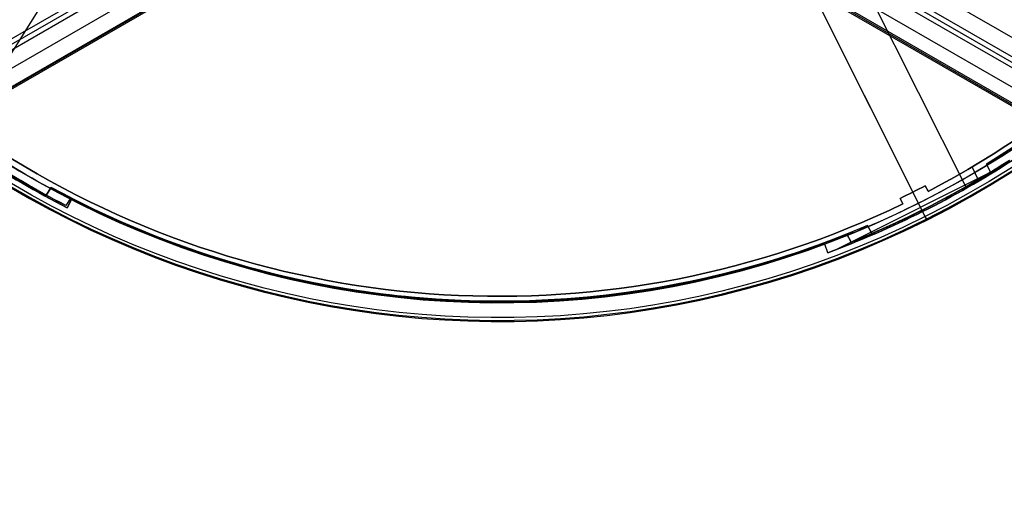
# Model space of a CAD drawing. Extents: x 16119 to 17321, y -6854 to -5812.
# Tile 4 of 68: x 16643 to 16801, y -6651 to -6576. Entities that reach past the tile are written whole.
import ezdxf

# ---------------------------------------------------------------- set-up
doc = ezdxf.new("R2010")
doc.units = 0
doc.layers.get('0').update_dxf_attribs({"linetype": 'CONTINUOUS'})
doc.layers.add('COLOR', color=7, linetype='CONTINUOUS')
doc.layers.add('LUZ', color=7, linetype='CONTINUOUS')

msp = doc.modelspace()

# ---------------------------------------------------------------- linework, layer by layer
for p, q in [((16720.27, -6531.93, 76.55), (17265.86, -6846.92, 76.55)), ((16175.59, -6848.36, 52.38), (16721.18, -6533.36, 52.38)), ((16721.57, -6534.03, 51.96), (16175.98, -6849.03, 51.96)), ((16718.94, -6534.23, 76.92), (17264.53, -6849.23, 76.92)), ((16721.96, -6534.71, 51.54), (16176.37, -6849.7, 51.54)), ((17263.75, -6850.57, 77.77), (16718.17, -6535.58, 77.77)), ((16718.55, -6534.9, 77.34), (17264.14, -6849.9, 77.34)), ((16723.23, -6536.9, 51.18), (16177.87, -6851.76, 51.18)), ((16182.37, -6852.09, 50.83), (16724.49, -6539.1, 50.83)), ((16716.84, -6537.88, 78.14), (17262.23, -6852.76, 78.14)), ((16724.58, -6539.25, 51.58), (16182.46, -6852.24, 51.58)), ((16182.54, -6852.39, 52.34), (16724.67, -6539.4, 52.34)), ((16715.51, -6540.18, 78.51), (17257.63, -6853.18, 78.51)), ((17257.74, -6852.98, 79.48), (16715.62, -6539.99, 79.48)), ((17257.85, -6852.79, 80.46), (16715.73, -6539.79, 80.46))]:
    msp.add_line(p, q)
at = {"layer": 'COLOR'}
for p, q in [((16747.05, -6526.13, 26.2), (16785.99, -6603.82, -10.84)), ((16753.28, -6538.56, 22.45), (16787.96, -6607.75, -10.54)), ((16800.54, -6599.6, -34.1), (16773.9, -6612.96, -34.1)), ((16796.59, -6602.01, -30.6), (16795.48, -6599.79, -30.6)), ((16787.99, -6602.8, -10.84), (16788.44, -6603.69, -11.27)), ((16787.99, -6602.8, -30.6), (16787.99, -6602.8, -10.84)), ((16787.99, -6602.8, -30.6), (16788.44, -6603.69, -30.6)), ((16788.44, -6603.69, -20.72), (16787.99, -6602.8, -20.72)), ((16788.22, -6603.25, -30.6), (16788.22, -6603.25, -11.06)), ((16788.44, -6603.69, -11.27), (16788.44, -6603.69, -30.6)), ((16651.27, -6605, -30.6), (16650.6, -6606.32, -30.6)), ((16651.27, -6605, -34.1), (16650.6, -6606.32, -34.1)), ((16650.6, -6606.32, -32.35), (16651.27, -6605, -32.35)), ((16651.27, -6605, -30.6), (16651.27, -6605, -34.1)), ((16784.42, -6605.71, -11.27), (16783.97, -6604.82, -10.84)), ((16783.97, -6604.82, -10.84), (16783.97, -6604.82, -30.6)), ((16784.42, -6605.71, -30.6), (16783.97, -6604.82, -30.6)), ((16783.97, -6604.82, -20.72), (16784.42, -6605.71, -20.72)), ((16784.2, -6605.26, -30.6), (16784.2, -6605.26, -11.06)), ((16785.99, -6603.82, -10.84), (16785.99, -6603.82, -30.6)), ((16650.6, -6606.32, -34.1), (16650.6, -6606.32, -30.6)), ((16650.94, -6605.66, -34.1), (16650.94, -6605.66, -30.6)), ((16784.42, -6605.71, -30.6), (16784.42, -6605.71, -11.27)), ((16786.89, -6605.61, -34.1), (16786.89, -6605.61, -35.8)), ((16788.23, -6608.29, -35.8), (16786.89, -6605.61, -35.8)), ((16787.55, -6606.94, -34.1), (16786.89, -6605.61, -34.1)), ((16787.55, -6606.94, -30.6), (16787.55, -6606.94, -34.1)), ((16788.23, -6608.29, -35.8), (16788.23, -6608.29, -11.46)), ((16771.89, -6612.13, -34.1), (16771.89, -6612.13, -30.6)), ((16772.4, -6613.52, -34.1), (16771.89, -6612.13, -34.1)), ((16772.4, -6613.52, -30.6), (16771.89, -6612.13, -30.6)), ((16772.4, -6613.52, -32.35), (16771.89, -6612.13, -32.35)), ((16772.15, -6612.83, -34.1), (16772.15, -6612.83, -30.6)), ((16772.4, -6613.52, -30.6), (16772.4, -6613.52, -34.1))]:
    msp.add_line(p, q, dxfattribs=at)
for centre, radius, start, end in [((16719.68, -6471.51, -11.46), 153, 206.6184, 26.6184), ((16719.68, -6471.51, -35.8), 153, 206.6184, 26.6184), ((16719.68, -6471.51, -23.63), 153, 206.6184, 26.6184), ((16719.68, -6471.51, -10.91), 152.83, 206.6184, 26.6184), ((16719.68, -6471.51, -35.8), 150, 206.6184, 26.6184), ((16719.68, -6471.51, -11.27), 149, 297.4837, 355.7532), ((16719.68, -6471.51, -30.6), 149, 297.4837, 355.7532), ((16719.68, -6471.51, -34.1), 151.48, 230.3684, 242.8684), ((16719.68, -6471.51, -11.27), 149, 237.4837, 295.7532), ((16719.68, -6471.51, -30.6), 149, 237.4837, 295.7532), ((16719.68, -6471.51, -34.1), 151.48, 290.3684, 302.8684), ((16719.68, -6471.51, -10.84), 148, 295.7473, 297.4895), ((16719.68, -6471.51, -30.6), 148, 295.7473, 297.4895)]:
    msp.add_arc(centre, radius, start, end, dxfattribs=at)
at = {"layer": 'COLOR', "extrusion": (0, 0, -1)}
for centre, radius, start, end in [((-16719.68, -6471.51, 10.54), 152.39, 153.3816, 333.3816), ((-16719.68, -6471.51, 20.93), 149, 184.2468, 242.5163), ((-16719.68, -6471.51, 34.1), 150, 297.1316, 309.6316), ((-16719.68, -6471.51, 30.6), 151.48, 297.1316, 309.6316), ((-16719.68, -6471.51, 32.35), 151.48, 297.1316, 309.6316), ((-16719.68, -6471.51, 20.93), 149, 244.2468, 302.5163), ((-16719.68, -6471.51, 34.1), 150, 237.1316, 249.6316), ((-16719.68, -6471.51, 30.6), 151.48, 237.1316, 249.6316), ((-16719.68, -6471.51, 32.35), 151.48, 237.1316, 249.6316), ((-16719.68, -6471.51, 20.72), 148, 242.5105, 244.2527), ((-16719.68, -6471.51, 30.6), 150, 249.6316, 297.1316), ((-16719.68, -6471.51, 33.2), 150, 249.6316, 297.1316)]:
    msp.add_arc(centre, radius, start, end, dxfattribs=at)
at = {"layer": 'COLOR', "extrusion": (0.89401, 0.448047, 2.50924e-12)}
msp.add_arc((-13428.79, -11.46, 12048.03), 1, 113.0851, 180, dxfattribs=at)
at = {"layer": 'LUZ'}
for p, q in [((16658.99, -6332.97, -31.05), (16794.47, -6602.98, -31.05)), ((16658.99, -6332.97, -32.55), (16794.47, -6602.98, -32.55)), ((16793.03, -6339.23, -34.05), (16632.96, -6595.43, -34.05)), ((16793.03, -6339.23, -32.55), (16632.96, -6595.43, -32.55)), ((16797.8, -6599.33, -31.05), (16798.45, -6600.63, -31.05)), ((16797.8, -6599.33, -31.05), (16797.8, -6599.33, -32.55)), ((16798.45, -6600.63, -32.55), (16797.8, -6599.33, -32.55)), ((16797.8, -6599.33, -31.8), (16798.45, -6600.63, -31.8)), ((16798.12, -6599.98, -32.55), (16798.12, -6599.98, -31.05)), ((16798.45, -6600.63, -32.55), (16798.45, -6600.63, -31.05)), ((16647.24, -6604.29, -32.55), (16648.04, -6603.07, -32.55)), ((16648.04, -6603.07, -31.05), (16647.24, -6604.29, -31.05)), ((16647.24, -6604.29, -31.8), (16648.04, -6603.07, -31.8)), ((16647.64, -6603.68, -32.55), (16647.64, -6603.68, -31.05)), ((16648.04, -6603.07, -32.55), (16648.04, -6603.07, -31.05)), ((16647.24, -6604.29, -32.55), (16647.24, -6604.29, -31.05)), ((16651.18, -6604.73, -34.05), (16650.41, -6605.96, -34.05)), ((16651.18, -6604.73, -32.55), (16650.41, -6605.96, -32.55)), ((16651.18, -6604.73, -33.3), (16650.41, -6605.96, -33.3)), ((16651.18, -6604.73, -34.05), (16651.18, -6604.73, -32.55)), ((16790.69, -6605.05, -32.55), (16790.69, -6605.05, -34.05)), ((16650.41, -6605.96, -34.05), (16650.41, -6605.96, -32.55)), ((16650.8, -6605.35, -34.05), (16650.8, -6605.35, -32.55)), ((16787.51, -6606.7, -32.55), (16787.51, -6606.7, -31.05)), ((16778.73, -6609.18, -34.05), (16778.73, -6609.18, -32.55)), ((16779.41, -6610.46, -32.55), (16778.73, -6609.18, -32.55)), ((16779.41, -6610.46, -34.05), (16778.73, -6609.18, -34.05)), ((16778.73, -6609.18, -33.3), (16779.41, -6610.46, -33.3)), ((16779.07, -6609.82, -34.05), (16779.07, -6609.82, -32.55)), ((16776.1, -6611.84, -31.05), (16775.45, -6610.54, -31.05)), ((16775.45, -6610.54, -32.55), (16775.45, -6610.54, -31.05)), ((16775.45, -6610.54, -32.55), (16776.1, -6611.84, -32.55)), ((16775.45, -6610.54, -31.8), (16776.1, -6611.84, -31.8)), ((16775.78, -6611.19, -32.55), (16775.78, -6611.19, -31.05)), ((16779.41, -6610.46, -34.05), (16779.41, -6610.46, -32.55)), ((16776.1, -6611.84, -32.55), (16776.1, -6611.84, -31.05))]:
    msp.add_line(p, q, dxfattribs=at)
at = {"layer": 'LUZ', "extrusion": (0, 0, -1)}
for centre, radius, start, end in [((-16719.68, -6471.51, 31.05), 149.8, 188.142, 238.5689), ((-16719.68, -6471.51, 31.05), 151.25, 298.6149, 308.0961), ((-16719.68, -6471.51, 34.05), 151.25, 297.2568, 306.738), ((-16719.68, -6471.51, 32.55), 151.25, 298.6149, 306.738), ((-16719.68, -6471.51, 33.3), 151.25, 297.2568, 306.738), ((-16719.68, -6471.51, 34.05), 151.25, 237.2568, 246.738), ((-16719.68, -6471.51, 33.3), 151.25, 237.2568, 246.738), ((-16719.68, -6471.51, 32.55), 151.25, 237.2568, 238.6149), ((-16719.68, -6471.51, 31.05), 151.25, 238.6149, 248.0961), ((-16719.68, -6471.51, 32.55), 151.25, 238.6149, 246.738), ((-16719.68, -6471.51, 31.05), 149.8, 248.142, 298.5689), ((-16719.68, -6471.51, 32.55), 151.25, 297.2568, 298.6149), ((-16719.68, -6471.51, 34.05), 149.8, 246.784, 297.2108), ((-16719.68, -6471.51, 32.55), 149.8, 248.142, 297.2108), ((-16719.68, -6471.51, 33.3), 149.8, 246.784, 297.2108), ((-16719.68, -6471.51, 32.55), 149.8, 246.784, 248.142)]:
    msp.add_arc(centre, radius, start, end, dxfattribs=at)
at = {"layer": 'LUZ'}
for centre, radius, start, end in [((16719.68, -6471.51, -31.8), 149.8, 301.4311, 351.858), ((16719.68, -6471.51, -31.8), 151.25, 231.9039, 241.3851), ((16719.68, -6471.51, -32.55), 151.25, 233.262, 241.3851), ((16719.68, -6471.51, -32.55), 149.8, 301.4311, 302.7892), ((16719.68, -6471.51, -31.8), 151.25, 291.9039, 301.3851), ((16719.68, -6471.51, -32.55), 151.25, 293.262, 301.3851), ((16719.68, -6471.51, -32.55), 149.8, 241.4311, 242.7892), ((16719.68, -6471.51, -31.8), 149.8, 241.4311, 291.858), ((16719.68, -6471.51, -32.55), 149.8, 242.7892, 291.858), ((16719.68, -6471.51, -32.55), 151.25, 291.9039, 293.262)]:
    msp.add_arc(centre, radius, start, end, dxfattribs=at)

doc.saveas('drawing.dxf')
